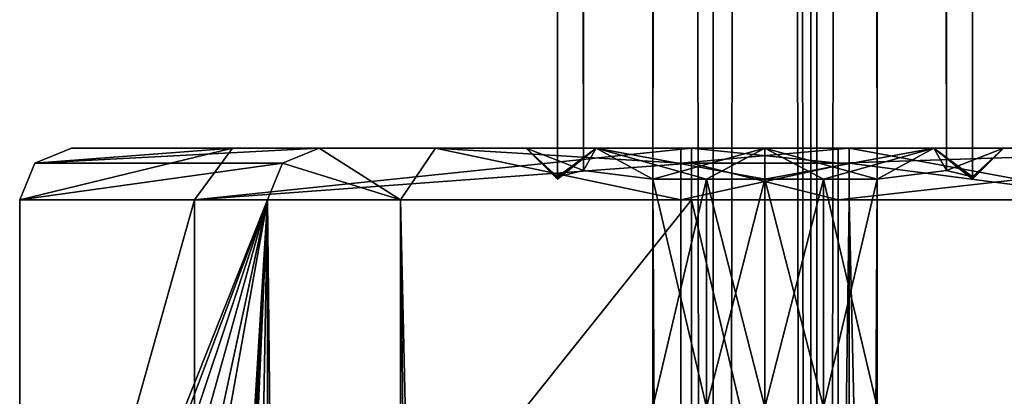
# Model space of a CAD drawing. Header units: millimetres. Extents: x -275 to 275, y -678 to 20.
# Tile 16 of 256: x -7.18 to 2.31, y -560.4 to -556.76. Entities that reach past the tile are written whole.
import ezdxf

# ---------------------------------------------------------------- set-up
doc = ezdxf.new("R2010")
doc.units = ezdxf.units.MM
doc.header["$LTSCALE"] = 65.185185
for name, color, linetype in [('102', 7, 'CONTINUOUS'), ('103', 7, 'CONTINUOUS'), ('104', 7, 'CONTINUOUS'), ('105', 7, 'CONTINUOUS'), ('106', 7, 'CONTINUOUS'), ('107', 7, 'CONTINUOUS'), ('117', 7, 'CONTINUOUS'), ('120', 7, 'CONTINUOUS'), ('121', 7, 'CONTINUOUS'), ('122', 7, 'CONTINUOUS'), ('135', 7, 'CONTINUOUS'), ('136', 7, 'CONTINUOUS'), ('138', 7, 'CONTINUOUS'), ('139', 7, 'CONTINUOUS'), ('171', 7, 'CONTINUOUS'), ('196', 7, 'CONTINUOUS'), ('201', 7, 'CONTINUOUS'), ('210', 7, 'CONTINUOUS'), ('211', 7, 'CONTINUOUS'), ('212', 7, 'CONTINUOUS'), ('217', 7, 'CONTINUOUS'), ('225', 7, 'CONTINUOUS'), ('226', 7, 'CONTINUOUS'), ('648', 7, 'CONTINUOUS'), ('86', 7, 'CONTINUOUS'), ('87', 7, 'CONTINUOUS'), ('88', 7, 'CONTINUOUS'), ('89', 7, 'CONTINUOUS'), ('90', 7, 'CONTINUOUS')]:
    doc.layers.add(name, color=color, linetype=linetype)

msp = doc.modelspace()

# ---------------------------------------------------------------- linework, layer by layer
at = {"layer": '102', "linetype": 'Continuous'}
for points in [[(0.7065, -564.5, -18.2), (-0.7065, -564.5, -18.2), (-0.7065, -558.5, -18.2), (0.7065, -564.5, -18.2)], [(0.7065, -564.5, -18.2), (-0.7065, -558.5, -18.2), (0.7065, -558.5, -18.2), (0.7065, -564.5, -18.2)]]:
    msp.add_3dface(points, dxfattribs=at)
at = {"layer": '103', "linetype": 'Continuous'}
for points in [[(-0.7065, -558, -17.7), (0.7065, -558, -17.7), (0.7065, -558.1464, -18.0536), (-0.7065, -558, -17.7)], [(-0.7065, -558.1464, -18.0536), (-0.7065, -558, -17.7), (0.7065, -558.1464, -18.0536), (-0.7065, -558.1464, -18.0536)], [(0.7065, -558.5, -18.2), (-0.7065, -558.5, -18.2), (-0.7065, -558.1464, -18.0536), (0.7065, -558.5, -18.2)], [(0.7065, -558.5, -18.2), (-0.7065, -558.1464, -18.0536), (0.7065, -558.1464, -18.0536), (0.7065, -558.5, -18.2)]]:
    msp.add_3dface(points, dxfattribs=at)
at = {"layer": '104', "linetype": 'Continuous'}
for points in [[(-7.0359, -558.1464, -11.1463), (-5.1297, -558, -15.754), (-7.1818, -558.5, -11.1335), (-7.0359, -558.1464, -11.1463)], [(-7.1818, -558.5, -11.1335), (-5.1297, -558, -15.754), (-5.4988, -558.5, -16.0913), (-7.1818, -558.5, -11.1335)], [(-6.6837, -558, -11.1771), (-5.1297, -558, -15.754), (-7.0359, -558.1464, -11.1463), (-6.6837, -558, -11.1771)], [(-5.1297, -558, -15.754), (-0.7065, -558, -17.7), (-5.4988, -558.5, -16.0913), (-5.1297, -558, -15.754)], [(-0.7065, -558, -17.7), (-0.7065, -558.1464, -18.0536), (-5.4988, -558.5, -16.0913), (-0.7065, -558, -17.7)], [(-0.7065, -558.1464, -18.0536), (-0.7065, -558.5, -18.2), (-5.4988, -558.5, -16.0913), (-0.7065, -558.1464, -18.0536)]]:
    msp.add_3dface(points, dxfattribs=at)
at = {"layer": '105', "linetype": 'Continuous'}
for points in [[(-4.2968, -558, 16.105), (-6.6837, -558, -11.1771), (-7.0359, -558.1464, -11.1463), (-4.2968, -558, 16.105)], [(-4.2968, -558, 16.105), (-7.0359, -558.1464, -11.1463), (-4.649, -558.1464, 16.1359), (-4.2968, -558, 16.105)], [(-7.0359, -558.1464, -11.1463), (-7.1818, -558.5, -11.1335), (-4.649, -558.1464, 16.1359), (-7.0359, -558.1464, -11.1463)], [(-4.649, -558.1464, 16.1359), (-7.1818, -558.5, -11.1335), (-4.7949, -558.5, 16.1486), (-4.649, -558.1464, 16.1359)]]:
    msp.add_3dface(points, dxfattribs=at)
at = {"layer": '106', "linetype": 'Continuous'}
for points in [[(-4.2968, -558, 16.105), (-4.649, -558.1464, 16.1359), (-3.5125, -558.5, 18.7491), (-4.2968, -558, 16.105)], [(-3.1747, -558, 18.3805), (-4.2968, -558, 16.105), (-3.5125, -558.5, 18.7491), (-3.1747, -558, 18.3805)], [(-0.8101, -558.5, 19.8), (-3.1747, -558, 18.3805), (-3.5125, -558.5, 18.7491), (-0.8101, -558.5, 19.8)], [(-0.8101, -558, 19.3), (-3.1747, -558, 18.3805), (-0.8101, -558.1464, 19.6536), (-0.8101, -558, 19.3)], [(-3.1747, -558, 18.3805), (-0.8101, -558.5, 19.8), (-0.8101, -558.1464, 19.6536), (-3.1747, -558, 18.3805)], [(-4.649, -558.1464, 16.1359), (-4.7949, -558.5, 16.1486), (-3.5125, -558.5, 18.7491), (-4.649, -558.1464, 16.1359)]]:
    msp.add_3dface(points, dxfattribs=at)
at = {"layer": '107', "linetype": 'Continuous'}
for points in [[(-3.5125, -558.5, 18.7491), (-4.7949, -558.5, 16.1486), (-3.5499, -676, 18.7144), (-3.5125, -558.5, 18.7491)], [(-3.5499, -676, 18.7144), (-4.7949, -558.5, 16.1486), (-4.7949, -676, 16.1486), (-3.5499, -676, 18.7144)], [(-2.2972, -676, 19.5133), (-3.5125, -558.5, 18.7491), (-3.5499, -676, 18.7144), (-2.2972, -676, 19.5133)], [(-0.8101, -676, 19.8), (-0.8101, -558.5, 19.8), (-3.5125, -558.5, 18.7491), (-0.8101, -676, 19.8)], [(-0.8101, -676, 19.8), (-3.5125, -558.5, 18.7491), (-2.2972, -676, 19.5133), (-0.8101, -676, 19.8)]]:
    msp.add_3dface(points, dxfattribs=at)
at = {"layer": '117', "linetype": 'Continuous'}
for points in [[(-4.7949, -558.5, 16.1486), (-7.1818, -558.5, -11.1335), (-7.1818, -564.5, -11.1335), (-4.7949, -558.5, 16.1486)], [(-7.0449, -564.5, -9.5693), (-4.7949, -558.5, 16.1486), (-7.1818, -564.5, -11.1335), (-7.0449, -564.5, -9.5693)], [(-4.7949, -558.5, 16.1486), (-7.0449, -564.5, -9.5693), (-6.8098, -564.5534, -6.8815), (-4.7949, -558.5, 16.1486)], [(-4.7949, -676, 16.1486), (-4.7949, -558.5, 16.1486), (-6.9269, -676, -8.2206), (-4.7949, -676, 16.1486)], [(-6.9269, -676, -8.2206), (-4.7949, -558.5, 16.1486), (-6.9269, -606.8976, -8.2206), (-6.9269, -676, -8.2206)], [(-6.9269, -606.8976, -8.2206), (-4.7949, -558.5, 16.1486), (-6.5178, -592.9515, -3.5439), (-6.9269, -606.8976, -8.2206)], [(-4.7949, -558.5, 16.1486), (-6.8098, -564.5534, -6.8815), (-6.6142, -565.0323, -4.6463), (-4.7949, -558.5, 16.1486)], [(-4.7949, -558.5, 16.1486), (-6.6142, -565.0323, -4.6463), (-6.4433, -566.1736, -2.693), (-4.7949, -558.5, 16.1486)], [(-6.5178, -592.9515, -3.5439), (-4.7949, -558.5, 16.1486), (-6.4311, -588.9515, -2.5536), (-6.5178, -592.9515, -3.5439)], [(-6.402, -567.5, -2.2206), (-4.7949, -558.5, 16.1486), (-6.4433, -566.1736, -2.693), (-6.402, -567.5, -2.2206)], [(-4.7949, -558.5, 16.1486), (-6.402, -584.8439, -2.2206), (-6.4311, -588.9515, -2.5536), (-4.7949, -558.5, 16.1486)], [(-6.402, -584.8439, -2.2206), (-4.7949, -558.5, 16.1486), (-6.402, -567.5, -2.2206), (-6.402, -584.8439, -2.2206)]]:
    msp.add_3dface(points, dxfattribs=at)
at = {"layer": '120', "linetype": 'Continuous'}
for points in [[(-7.1818, -558.5, -11.1335), (-5.4988, -558.5, -16.0913), (-7.1818, -564.5, -11.1335), (-7.1818, -558.5, -11.1335)], [(-7.1818, -564.5, -11.1335), (-5.4988, -558.5, -16.0913), (-5.4988, -564.5, -16.0913), (-7.1818, -564.5, -11.1335)], [(-0.7065, -558.5, -18.2), (-0.7065, -564.5, -18.2), (-5.4988, -564.5, -16.0913), (-0.7065, -558.5, -18.2)], [(-5.4988, -558.5, -16.0913), (-0.7065, -558.5, -18.2), (-5.4988, -564.5, -16.0913), (-5.4988, -558.5, -16.0913)]]:
    msp.add_3dface(points, dxfattribs=at)
at = {"layer": '121', "linetype": 'Continuous'}
for points in [[(0.7065, -558, -17.7), (5.1306, -558, -15.753), (0.7065, -558.1464, -18.0536), (0.7065, -558, -17.7)], [(5.1306, -558, -15.753), (0.7065, -558.5, -18.2), (0.7065, -558.1464, -18.0536), (5.1306, -558, -15.753)], [(0.7065, -558.5, -18.2), (5.1306, -558, -15.753), (5.4988, -558.5, -16.0913), (0.7065, -558.5, -18.2)]]:
    msp.add_3dface(points, dxfattribs=at)
at = {"layer": '122', "linetype": 'Continuous'}
for points in [[(0.7065, -564.5, -18.2), (0.7065, -558.5, -18.2), (5.4988, -558.5, -16.0913), (0.7065, -564.5, -18.2)], [(0.7065, -564.5, -18.2), (5.4988, -558.5, -16.0913), (5.4988, -564.5, -16.0913), (0.7065, -564.5, -18.2)]]:
    msp.add_3dface(points, dxfattribs=at)
at = {"layer": '135', "linetype": 'Continuous'}
for points in [[(0.8101, -558.5, 19.8), (0.8101, -676, 19.8), (3.4746, -676, 18.7834), (0.8101, -558.5, 19.8)], [(0.8101, -558.5, 19.8), (3.4746, -676, 18.7834), (3.5125, -558.5, 18.7491), (0.8101, -558.5, 19.8)]]:
    msp.add_3dface(points, dxfattribs=at)
at = {"layer": '136', "linetype": 'Continuous'}
for points in [[(3.1747, -558, 18.3805), (0.8101, -558, 19.3), (3.5125, -558.5, 18.7491), (3.1747, -558, 18.3805)], [(0.8101, -558, 19.3), (0.8101, -558.1464, 19.6536), (3.5125, -558.5, 18.7491), (0.8101, -558, 19.3)], [(0.8101, -558.1464, 19.6536), (0.8101, -558.5, 19.8), (3.5125, -558.5, 18.7491), (0.8101, -558.1464, 19.6536)]]:
    msp.add_3dface(points, dxfattribs=at)
at = {"layer": '138', "linetype": 'Continuous'}
for points in [[(-1.6263, -558, -3.1763), (-2.3, -558, -1.55), (-1.7485, -558.2174, -2.6814), (-1.6263, -558, -3.1763)], [(-1.7485, -558.2174, -2.6814), (-2.3, -558, -1.55), (-2, -558.2776, -1.85), (-1.7485, -558.2174, -2.6814)], [(-2, -558.2776, -1.85), (-2.3, -558, -1.55), (-2, -558.2944, -1.7004), (-2, -558.2776, -1.85)], [(-2, -558.2944, -1.7004), (-2.3, -558, -1.55), (-2, -558.3, -1.55), (-2, -558.2944, -1.7004)], [(-1.08, -558.3, -3.2333), (-1.6263, -558, -3.1763), (-1.7485, -558.2174, -2.6814), (-1.08, -558.3, -3.2333)], [(0, -558, -3.85), (-1.6263, -558, -3.1763), (0, -558.3, -3.55), (0, -558, -3.85)], [(0, -558.3, -3.55), (-1.6263, -558, -3.1763), (-0.5627, -558.3, -3.4692), (0, -558.3, -3.55)], [(-0.5627, -558.3, -3.4692), (-1.6263, -558, -3.1763), (-1.08, -558.3, -3.2333), (-0.5627, -558.3, -3.4692)], [(1.6263, -558, -3.1763), (0, -558, -3.85), (1.08, -558.3, -3.2333), (1.6263, -558, -3.1763)], [(1.08, -558.3, -3.2333), (0, -558, -3.85), (0.5627, -558.3, -3.4692), (1.08, -558.3, -3.2333)], [(0.5627, -558.3, -3.4692), (0, -558, -3.85), (0, -558.3, -3.55), (0.5627, -558.3, -3.4692)], [(1.6263, -558, -3.1763), (1.08, -558.3, -3.2333), (1.75, -558.2173, -2.6791), (1.6263, -558, -3.1763)], [(2.3, -558, -1.55), (1.6263, -558, -3.1763), (2, -558.3, -1.55), (2.3, -558, -1.55)], [(2, -558.3, -1.55), (1.6263, -558, -3.1763), (2, -558.2944, -1.7004), (2, -558.3, -1.55)], [(2, -558.2944, -1.7004), (1.6263, -558, -3.1763), (2, -558.2776, -1.85), (2, -558.2944, -1.7004)], [(2, -558.2776, -1.85), (1.6263, -558, -3.1763), (1.75, -558.2173, -2.6791), (2, -558.2776, -1.85)]]:
    msp.add_3dface(points, dxfattribs=at)
at = {"layer": '139', "linetype": 'Continuous'}
for points in [[(-0.5627, -558.3, -3.4692), (-1.08, -558.3, -3.2333), (-0.5627, -560.5, -3.4692), (-0.5627, -558.3, -3.4692)], [(-0.5627, -560.5, -3.4692), (-1.08, -558.3, -3.2333), (-1.08, -560.5, -3.2333), (-0.5627, -560.5, -3.4692)], [(0, -558.3, -3.55), (-0.5627, -558.3, -3.4692), (0, -560.5, -3.55), (0, -558.3, -3.55)], [(0, -560.5, -3.55), (-0.5627, -558.3, -3.4692), (-0.5627, -560.5, -3.4692), (0, -560.5, -3.55)], [(0.5627, -558.3, -3.4692), (0, -558.3, -3.55), (0.5627, -560.5, -3.4692), (0.5627, -558.3, -3.4692)], [(0, -558.3, -3.55), (0, -560.5, -3.55), (0.5627, -560.5, -3.4692), (0, -558.3, -3.55)], [(1.08, -558.3, -3.2333), (0.5627, -558.3, -3.4692), (1.08, -560.5, -3.2333), (1.08, -558.3, -3.2333)], [(1.08, -560.5, -3.2333), (0.5627, -558.3, -3.4692), (0.5627, -560.5, -3.4692), (1.08, -560.5, -3.2333)]]:
    msp.add_3dface(points, dxfattribs=at)
at = {"layer": '171', "linetype": 'Continuous'}
for points in [[(-1.9822, -34.8395, -2.0807), (-2, -558.2776, -1.85), (-2, -34.7546, -1.85), (-1.9822, -34.8395, -2.0807)], [(-1.928, -34.9713, -2.3093), (-2, -558.2776, -1.85), (-1.9822, -34.8395, -2.0807), (-1.928, -34.9713, -2.3093)], [(-1.7485, -558.2174, -2.6814), (-2, -558.2776, -1.85), (-1.928, -34.9713, -2.3093), (-1.7485, -558.2174, -2.6814)], [(-1.3501, -35.515, -3.0858), (-1.7485, -558.2174, -2.6814), (-1.928, -34.9713, -2.3093), (-1.3501, -35.515, -3.0858)], [(-1.08, -558.3, -3.2333), (-1.7485, -558.2174, -2.6814), (-1.3501, -35.515, -3.0858), (-1.08, -558.3, -3.2333)], [(-0.5, -35.7, -3.35), (-1.08, -558.3, -3.2333), (-1.3501, -35.515, -3.0858), (-0.5, -35.7, -3.35)], [(-0.5, -35.7, -3.35), (-0.5, -675, -3.35), (-1.08, -558.3, -3.2333), (-0.5, -35.7, -3.35)], [(-1.08, -560.5, -3.2333), (-1.08, -558.3, -3.2333), (-0.5, -675, -3.35), (-1.08, -560.5, -3.2333)]]:
    msp.add_3dface(points, dxfattribs=at)
at = {"layer": '196', "linetype": 'Continuous'}
for points in [[(0.5, -675, -3.35), (-0.5, -675, -3.35), (-0.5, -35.7, -3.35), (0.5, -675, -3.35)], [(0.5, -675, -3.35), (-0.5, -35.7, -3.35), (-0.2, -74.7, -3.35), (0.5, -675, -3.35)], [(0.5, -675, -3.35), (0.2, -74.7, -3.35), (0.5, -35.7, -3.35), (0.5, -675, -3.35)], [(0.5, -675, -3.35), (-0.2, -74.7, -3.35), (0.2, -74.7, -3.35), (0.5, -675, -3.35)]]:
    msp.add_3dface(points, dxfattribs=at)
at = {"layer": '201', "linetype": 'Continuous'}
for points in [[(2, -558.2776, -1.85), (1.75, -558.2173, -2.6791), (2, -34.7546, -1.85), (2, -558.2776, -1.85)], [(2, -34.7546, -1.85), (1.75, -558.2173, -2.6791), (1.9821, -34.8397, -2.081), (2, -34.7546, -1.85)], [(1.75, -558.2173, -2.6791), (1.928, -34.9713, -2.3093), (1.9821, -34.8397, -2.081), (1.75, -558.2173, -2.6791)], [(1.75, -558.2173, -2.6791), (1.3405, -35.5196, -3.0924), (1.928, -34.9713, -2.3093), (1.75, -558.2173, -2.6791)], [(1.08, -558.3, -3.2333), (0.5, -675, -3.35), (1.3405, -35.5196, -3.0924), (1.08, -558.3, -3.2333)], [(0.5, -675, -3.35), (0.5, -35.7, -3.35), (1.3405, -35.5196, -3.0924), (0.5, -675, -3.35)], [(1.75, -558.2173, -2.6791), (1.08, -558.3, -3.2333), (1.3405, -35.5196, -3.0924), (1.75, -558.2173, -2.6791)], [(0.5, -675, -3.35), (1.08, -558.3, -3.2333), (1.08, -560.5, -3.2333), (0.5, -675, -3.35)]]:
    msp.add_3dface(points, dxfattribs=at)
at = {"layer": '210', "linetype": 'Continuous'}
for points in [[(2, -25.1347, 15.15), (2, -558.2776, 15.15), (2, -39.7531, 8.8168), (2, -25.1347, 15.15)], [(2, -558.2776, 15.15), (2, -558.2776, -1.85), (2, -34.7546, -1.85), (2, -558.2776, 15.15)], [(2, -558.2776, 15.15), (2, -34.7546, -1.85), (2, -42.2469, 4.4832), (2, -558.2776, 15.15)], [(2, -39.7531, 8.8168), (2, -558.2776, 15.15), (2, -42.2516, 8.8141), (2, -39.7531, 8.8168)], [(2, -43.5, 6.65), (2, -558.2776, 15.15), (2, -42.2469, 4.4832), (2, -43.5, 6.65)], [(2, -558.2776, 15.15), (2, -43.5, 6.65), (2, -42.2516, 8.8141), (2, -558.2776, 15.15)], [(2, -558.2776, 15.15), (2, -558.2944, 15.0004), (2, -558.2776, -1.85), (2, -558.2776, 15.15)], [(2, -558.2944, 15.0004), (2, -558.2944, -1.7004), (2, -558.2776, -1.85), (2, -558.2944, 15.0004)], [(2, -558.2944, 15.0004), (2, -558.3, 14.85), (2, -558.2944, -1.7004), (2, -558.2944, 15.0004)], [(2, -558.3, 14.85), (2, -558.3, -1.55), (2, -558.2944, -1.7004), (2, -558.3, 14.85)]]:
    msp.add_3dface(points, dxfattribs=at)
at = {"layer": '211', "linetype": 'Continuous'}
for points in [[(2, -558.3, 14.85), (2.3, -558, 14.85), (2.3, -558, -1.55), (2, -558.3, 14.85)], [(2, -558.3, 14.85), (2.3, -558, -1.55), (2, -558.3, -1.55), (2, -558.3, 14.85)]]:
    msp.add_3dface(points, dxfattribs=at)
at = {"layer": '212', "linetype": 'Continuous'}
for points in [[(2, -558.2776, 15.15), (2, -25.1347, 15.15), (1.9833, -25.2604, 15.3733), (2, -558.2776, 15.15)], [(1.9342, -25.4393, 15.5893), (2, -558.2776, 15.15), (1.9833, -25.2604, 15.3733), (1.9342, -25.4393, 15.5893)], [(1.3047, -26.2659, 16.4159), (1.7485, -558.2174, 15.9814), (1.9342, -25.4393, 15.5893), (1.3047, -26.2659, 16.4159)], [(1.7485, -558.2174, 15.9814), (2, -558.2776, 15.15), (1.9342, -25.4393, 15.5893), (1.7485, -558.2174, 15.9814)], [(0.5, -26.5, 16.65), (1.08, -558.3, 16.5333), (1.3047, -26.2659, 16.4159), (0.5, -26.5, 16.65)], [(1.08, -558.3, 16.5333), (1.7485, -558.2174, 15.9814), (1.3047, -26.2659, 16.4159), (1.08, -558.3, 16.5333)], [(0.5, -26.5, 16.65), (0.5, -675, 16.65), (1.08, -558.3, 16.5333), (0.5, -26.5, 16.65)], [(1.08, -560.5, 16.5333), (1.08, -558.3, 16.5333), (0.5, -675, 16.65), (1.08, -560.5, 16.5333)]]:
    msp.add_3dface(points, dxfattribs=at)
at = {"layer": '217', "linetype": 'Continuous'}
for points in [[(-0.5, -675, 16.65), (0.5, -675, 16.65), (0.5, -26.5, 16.65), (-0.5, -675, 16.65)], [(-0.5, -675, 16.65), (0.5, -26.5, 16.65), (-0.5, -26.5, 16.65), (-0.5, -675, 16.65)]]:
    msp.add_3dface(points, dxfattribs=at)
at = {"layer": '225', "linetype": 'Continuous'}
for points in [[(-2, -558.2776, -1.85), (-2, -558.2776, 15.15), (-2, -25.1347, 15.15), (-2, -558.2776, -1.85)], [(-2, -558.2776, -1.85), (-2, -25.1347, 15.15), (-2, -42.2469, 8.8168), (-2, -558.2776, -1.85)], [(-2, -34.7546, -1.85), (-2, -558.2776, -1.85), (-2, -39.7531, 4.4832), (-2, -34.7546, -1.85)], [(-2, -39.7531, 4.4832), (-2, -558.2776, -1.85), (-2, -42.2516, 4.4859), (-2, -39.7531, 4.4832)], [(-2, -43.5, 6.65), (-2, -558.2776, -1.85), (-2, -42.2469, 8.8168), (-2, -43.5, 6.65)], [(-2, -42.2516, 4.4859), (-2, -558.2776, -1.85), (-2, -43.5, 6.65), (-2, -42.2516, 4.4859)], [(-2, -558.2944, 15.0004), (-2, -558.2776, 15.15), (-2, -558.2944, -1.7004), (-2, -558.2944, 15.0004)], [(-2, -558.2776, 15.15), (-2, -558.2776, -1.85), (-2, -558.2944, -1.7004), (-2, -558.2776, 15.15)], [(-2, -558.3, 14.85), (-2, -558.2944, 15.0004), (-2, -558.3, -1.55), (-2, -558.3, 14.85)], [(-2, -558.2944, 15.0004), (-2, -558.2944, -1.7004), (-2, -558.3, -1.55), (-2, -558.2944, 15.0004)]]:
    msp.add_3dface(points, dxfattribs=at)
at = {"layer": '226', "linetype": 'Continuous'}
for points in [[(-2.3, -558, 14.85), (-2, -558.3, 14.85), (-2, -558.3, -1.55), (-2.3, -558, 14.85)], [(-2.3, -558, -1.55), (-2.3, -558, 14.85), (-2, -558.3, -1.55), (-2.3, -558, -1.55)]]:
    msp.add_3dface(points, dxfattribs=at)
at = {"layer": '648', "linetype": 'Continuous'}
for points in [[(-2, -558.2776, 15.15), (-1.75, -558.2173, 15.9791), (-2, -25.1347, 15.15), (-2, -558.2776, 15.15)], [(-1.75, -558.2173, 15.9791), (-1.9832, -25.2606, 15.3737), (-2, -25.1347, 15.15), (-1.75, -558.2173, 15.9791)], [(-1.75, -558.2173, 15.9791), (-1.9342, -25.4393, 15.5893), (-1.9832, -25.2606, 15.3737), (-1.75, -558.2173, 15.9791)], [(-1.75, -558.2173, 15.9791), (-1.3037, -26.2665, 16.4165), (-1.9342, -25.4393, 15.5893), (-1.75, -558.2173, 15.9791)], [(-1.75, -558.2173, 15.9791), (-1.08, -558.3, 16.5333), (-1.3037, -26.2665, 16.4165), (-1.75, -558.2173, 15.9791)], [(-1.08, -558.3, 16.5333), (-0.5, -675, 16.65), (-1.3037, -26.2665, 16.4165), (-1.08, -558.3, 16.5333)], [(-0.5, -675, 16.65), (-0.5, -26.5, 16.65), (-1.3037, -26.2665, 16.4165), (-0.5, -675, 16.65)], [(-1.08, -560.5, 16.5333), (-0.5, -675, 16.65), (-1.08, -558.3, 16.5333), (-1.08, -560.5, 16.5333)]]:
    msp.add_3dface(points, dxfattribs=at)
at = {"layer": '86', "linetype": 'Continuous'}
for points in [[(-0.5627, -560.5, 16.7692), (-1.08, -560.5, 16.5333), (-0.5627, -558.3, 16.7692), (-0.5627, -560.5, 16.7692)], [(-0.5627, -558.3, 16.7692), (-1.08, -560.5, 16.5333), (-1.08, -558.3, 16.5333), (-0.5627, -558.3, 16.7692)], [(0, -560.5, 16.85), (-0.5627, -560.5, 16.7692), (0, -558.3, 16.85), (0, -560.5, 16.85)], [(0, -558.3, 16.85), (-0.5627, -560.5, 16.7692), (-0.5627, -558.3, 16.7692), (0, -558.3, 16.85)], [(0.5627, -560.5, 16.7692), (0, -560.5, 16.85), (0.5627, -558.3, 16.7692), (0.5627, -560.5, 16.7692)], [(0, -560.5, 16.85), (0, -558.3, 16.85), (0.5627, -558.3, 16.7692), (0, -560.5, 16.85)], [(1.08, -560.5, 16.5333), (0.5627, -560.5, 16.7692), (1.08, -558.3, 16.5333), (1.08, -560.5, 16.5333)], [(1.08, -558.3, 16.5333), (0.5627, -560.5, 16.7692), (0.5627, -558.3, 16.7692), (1.08, -558.3, 16.5333)]]:
    msp.add_3dface(points, dxfattribs=at)
at = {"layer": '87', "linetype": 'Continuous'}
for points in [[(-2.3, -558, 14.85), (-1.6263, -558, 16.4763), (-2, -558.3, 14.85), (-2.3, -558, 14.85)], [(-2, -558.3, 14.85), (-1.6263, -558, 16.4763), (-2, -558.2944, 15.0004), (-2, -558.3, 14.85)], [(-2, -558.2944, 15.0004), (-1.6263, -558, 16.4763), (-2, -558.2776, 15.15), (-2, -558.2944, 15.0004)], [(-2, -558.2776, 15.15), (-1.6263, -558, 16.4763), (-1.75, -558.2173, 15.9791), (-2, -558.2776, 15.15)], [(-1.6263, -558, 16.4763), (-1.08, -558.3, 16.5333), (-1.75, -558.2173, 15.9791), (-1.6263, -558, 16.4763)], [(0, -558, 17.15), (-1.08, -558.3, 16.5333), (-1.6263, -558, 16.4763), (0, -558, 17.15)], [(-0.5627, -558.3, 16.7692), (-1.08, -558.3, 16.5333), (0, -558, 17.15), (-0.5627, -558.3, 16.7692)], [(0, -558.3, 16.85), (-0.5627, -558.3, 16.7692), (0, -558, 17.15), (0, -558.3, 16.85)], [(0.5627, -558.3, 16.7692), (0, -558.3, 16.85), (1.6263, -558, 16.4763), (0.5627, -558.3, 16.7692)], [(0, -558.3, 16.85), (0, -558, 17.15), (1.6263, -558, 16.4763), (0, -558.3, 16.85)], [(1.08, -558.3, 16.5333), (0.5627, -558.3, 16.7692), (1.6263, -558, 16.4763), (1.08, -558.3, 16.5333)], [(1.7485, -558.2174, 15.9814), (1.08, -558.3, 16.5333), (1.6263, -558, 16.4763), (1.7485, -558.2174, 15.9814)], [(2.3, -558, 14.85), (1.7485, -558.2174, 15.9814), (1.6263, -558, 16.4763), (2.3, -558, 14.85)], [(2, -558.2776, 15.15), (1.7485, -558.2174, 15.9814), (2.3, -558, 14.85), (2, -558.2776, 15.15)], [(2, -558.2944, 15.0004), (2, -558.2776, 15.15), (2.3, -558, 14.85), (2, -558.2944, 15.0004)], [(2, -558.3, 14.85), (2, -558.2944, 15.0004), (2.3, -558, 14.85), (2, -558.3, 14.85)]]:
    msp.add_3dface(points, dxfattribs=at)
at = {"layer": '88', "linetype": 'Continuous'}
for points in [[(-6.6837, -558, -11.1771), (-4.2968, -558, 16.105), (-2.3, -558, -1.55), (-6.6837, -558, -11.1771)], [(-5.1297, -558, -15.754), (-6.6837, -558, -11.1771), (5.1306, -558, -15.753), (-5.1297, -558, -15.754)], [(5.1306, -558, -15.753), (-6.6837, -558, -11.1771), (6.6837, -558, -11.1771), (5.1306, -558, -15.753)], [(6.6837, -558, -11.1771), (-6.6837, -558, -11.1771), (-1.6263, -558, -3.1763), (6.6837, -558, -11.1771)], [(-1.6263, -558, -3.1763), (-6.6837, -558, -11.1771), (-2.3, -558, -1.55), (-1.6263, -558, -3.1763)], [(-0.7065, -558, -17.7), (-5.1297, -558, -15.754), (0.7065, -558, -17.7), (-0.7065, -558, -17.7)], [(0.7065, -558, -17.7), (-5.1297, -558, -15.754), (5.1306, -558, -15.753), (0.7065, -558, -17.7)], [(-1.6263, -558, 16.4763), (-2.3, -558, 14.85), (-4.2968, -558, 16.105), (-1.6263, -558, 16.4763)], [(-3.1747, -558, 18.3805), (-1.6263, -558, 16.4763), (-4.2968, -558, 16.105), (-3.1747, -558, 18.3805)], [(-4.2968, -558, 16.105), (-2.3, -558, 14.85), (-2.3, -558, -1.55), (-4.2968, -558, 16.105)], [(0, -558, 17.15), (-1.6263, -558, 16.4763), (-3.1747, -558, 18.3805), (0, -558, 17.15)], [(0, -558, 17.15), (-3.1747, -558, 18.3805), (4.2968, -558, 16.105), (0, -558, 17.15)], [(-3.1747, -558, 18.3805), (-0.8101, -558, 19.3), (3.1747, -558, 18.3805), (-3.1747, -558, 18.3805)], [(4.2968, -558, 16.105), (-3.1747, -558, 18.3805), (3.1747, -558, 18.3805), (4.2968, -558, 16.105)], [(0, -558, -3.85), (6.6837, -558, -11.1771), (-1.6263, -558, -3.1763), (0, -558, -3.85)], [(3.1747, -558, 18.3805), (-0.8101, -558, 19.3), (0.8101, -558, 19.3), (3.1747, -558, 18.3805)], [(1.6263, -558, 16.4763), (0, -558, 17.15), (4.2968, -558, 16.105), (1.6263, -558, 16.4763)], [(1.6263, -558, -3.1763), (6.6837, -558, -11.1771), (0, -558, -3.85), (1.6263, -558, -3.1763)], [(2.3, -558, 14.85), (1.6263, -558, 16.4763), (4.2968, -558, 16.105), (2.3, -558, 14.85)], [(2.3, -558, -1.55), (6.6837, -558, -11.1771), (1.6263, -558, -3.1763), (2.3, -558, -1.55)], [(6.6837, -558, -11.1771), (2.3, -558, 14.85), (4.2968, -558, 16.105), (6.6837, -558, -11.1771)], [(2.3, -558, 14.85), (6.6837, -558, -11.1771), (2.3, -558, -1.55), (2.3, -558, 14.85)]]:
    msp.add_3dface(points, dxfattribs=at)
at = {"layer": '89', "linetype": 'Continuous'}
for points in [[(0.8101, -558, 19.3), (-0.8101, -558, 19.3), (-0.8101, -558.1464, 19.6536), (0.8101, -558, 19.3)], [(0.8101, -558, 19.3), (-0.8101, -558.1464, 19.6536), (0.8101, -558.1464, 19.6536), (0.8101, -558, 19.3)], [(-0.8101, -558.5, 19.8), (0.8101, -558.5, 19.8), (0.8101, -558.1464, 19.6536), (-0.8101, -558.5, 19.8)], [(-0.8101, -558.1464, 19.6536), (-0.8101, -558.5, 19.8), (0.8101, -558.1464, 19.6536), (-0.8101, -558.1464, 19.6536)]]:
    msp.add_3dface(points, dxfattribs=at)
at = {"layer": '90', "linetype": 'Continuous'}
for points in [[(0.8101, -558.5, 19.8), (-0.8101, -558.5, 19.8), (-0.8101, -676, 19.8), (0.8101, -558.5, 19.8)], [(0.8101, -558.5, 19.8), (-0.8101, -676, 19.8), (0.8101, -676, 19.8), (0.8101, -558.5, 19.8)]]:
    msp.add_3dface(points, dxfattribs=at)

doc.saveas('drawing.dxf')
